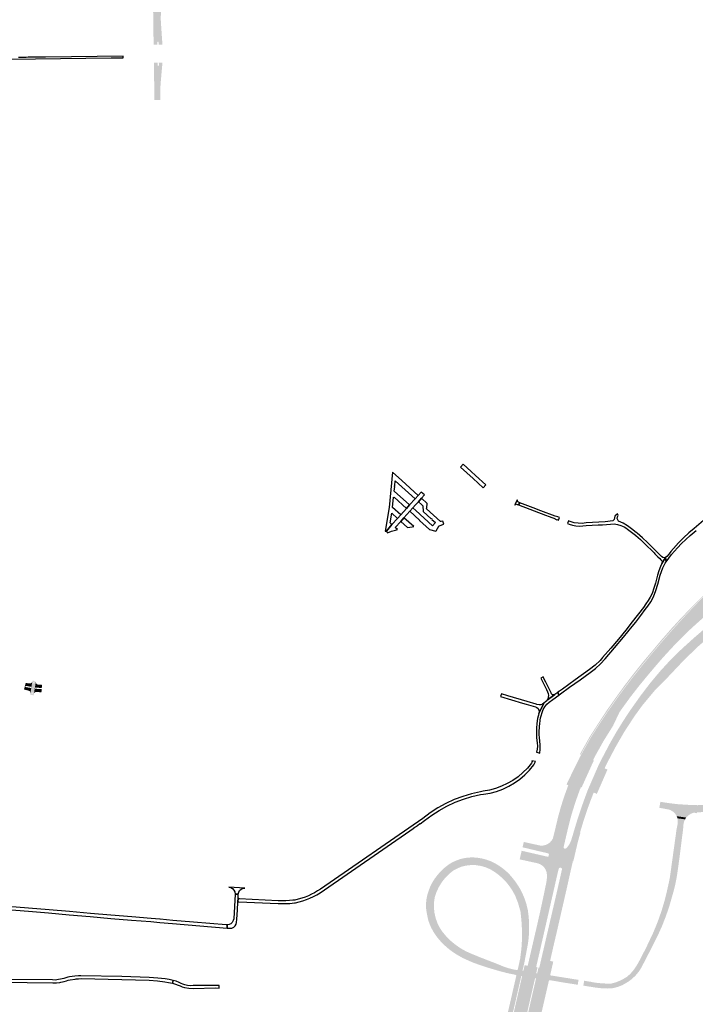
# Model space of a CAD drawing. Header units: metres. Extents: x 124582 to 143330, y 393481 to 406815.
# Tile 15 of 134: x 130843 to 131662, y 394542 to 395735. Entities that reach past the tile are written whole.
import ezdxf

# ---------------------------------------------------------------- set-up
doc = ezdxf.new("R2010")
doc.units = ezdxf.units.M
doc.header["$MEASUREMENT"] = 0
for name, color, linetype, lineweight in [('ir-ARC-asfalt-bestaande fietspaden-niet te inspecteren', 21, 'Continuous', 0), ('ir-ARC-asfalt-bestaande wegen-niet te inspecteren', 151, 'Continuous', 0), ('ir-ARC-asfalt-hoofdwegen-te inspecteren', 5, 'Continuous', 0), ('ir-ARC-fietspaden naastliggend- te inspecteren', 1, 'Continuous', 0)]:
    doc.layers.add(name, color=color, linetype=linetype, lineweight=lineweight)

msp = doc.modelspace()

# ---------------------------------------------------------------- hatches: boundary and pattern name
at = {"layer": 'ir-ARC-asfalt-hoofdwegen-te inspecteren', "linetype": 'Continuous', "lineweight": 13}
for points in [[(131005.483, 395704.577), (131005.187, 395723.382), (131004.699, 395761.5), (131004.706, 395762.092), (131009.158, 395762.178), (131009.2, 395758.57), (131009.606, 395757.967), (131010.332, 395758.001), (131010.68, 395758.639), (131010.639, 395762.192), (131015.239, 395762.199), (131015.131, 395759.987), (131014.122, 395737.519), (131014.153, 395735), (131014.293, 395732.287), (131014.781, 395724.953), (131016.133, 395704.741), (131011.476, 395704.672), (131011.449, 395706.284), (131011.429, 395707.506), (131011.041, 395708.146), (131010.292, 395708.138), (131009.917, 395707.491), (131009.936, 395706.248), (131009.961, 395704.661)], [(131006.324, 395637.45), (131006.255, 395649.025), (131006.077, 395666.528), (131005.801, 395682.747), (131010.274, 395682.811), (131010.314, 395679.562), (131010.53, 395679.021), (131011.067, 395678.795), (131011.605, 395679.019), (131011.823, 395679.559), (131011.783, 395682.788), (131016.24, 395682.826), (131016.094, 395681.64), (131014.151, 395659.815), (131013.521, 395650.59), (131013.443, 395647.855), (131013.437, 395645.351), (131013.469, 395637.504)], [(131522.851, 394844.605), (131521.896, 394845.063), (131534.002, 394866.619), (131544.63, 394883.123), (131554.659, 394898.51), (131564.983, 394913.117), (131575.767, 394928.047), (131586.63, 394942.207), (131597.809, 394956.262), (131609.235, 394969.823), (131621.051, 394983.951), (131632.952, 394997.473), (131645.193, 395010.853), (131657.848, 395023.688), (131670.574, 395036.333), (131696.051, 395061.902), (131708.893, 395074.542), (131721.93, 395087.025), (131735.046, 395099.546), (131748.223, 395111.738), (131761.779, 395123.612), (131775.216, 395135.598), (131788.18, 395148.2), (131800.933, 395160.75), (131805.147, 395165.006), (131813.927, 395173.286), (131822.488, 395181.454), (131834.587, 395194.902), (131844.743, 395209.614), (131853.103, 395225.506), (131860.244, 395241.991), (131867.691, 395258.454), (131875.416, 395274.755), (131883.704, 395290.792), (131894.01, 395305.744), (131905.561, 395319.62), (131918.309, 395332.498), (131931.689, 395344.562), (131946.171, 395355.455), (131960.911, 395365.817), (131980.771, 395379.212), (131995.675, 395389.493), (132010.977, 395399.843), (132011.65, 395398.972), (132011.913, 395398.606), (132010.256, 395397.462), (132009.658, 395397.026), (131996.602, 395388.127), (131981.671, 395378.058), (131961.642, 395364.502), (131946.861, 395354.363), (131933.171, 395343.748), (131926.383, 395337.968), (131919.246, 395331.445), (131906.683, 395318.596), (131895.195, 395304.824), (131885.175, 395289.943), (131876.554, 395274.169), (131869.117, 395258.191), (131868.84, 395257.52), (131861.603, 395241.371), (131854.452, 395224.85), (131846.067, 395208.809), (131835.664, 395193.974), (131823.697, 395180.368), (131814.994, 395172.047), (131805.59, 395163.464), (131804.059, 395162.045), (131789.132, 395147.076), (131776.296, 395134.437), (131762.736, 395122.513), (131749.197, 395110.676), (131735.955, 395098.487), (131722.842, 395086.113), (131709.89, 395073.6), (131697.088, 395060.921), (131684.298, 395048.113), (131682.301, 395046.143), (131681.502, 395045.935), (131696.788, 395061.209), (131709.566, 395073.913), (131722.535, 395086.413), (131735.657, 395098.791), (131748.918, 395110.966), (131762.48, 395122.879), (131775.977, 395134.785), (131788.777, 395147.425), (131801.484, 395160.226), (131805.776, 395164.359), (131814.659, 395172.39), (131823.321, 395180.699), (131835.252, 395194.266), (131845.634, 395209.047), (131853.973, 395225.032), (131861.206, 395241.571), (131868.55, 395258.047), (131876.149, 395274.383), (131884.726, 395290.186), (131894.846, 395305.136), (131906.378, 395318.91), (131918.943, 395331.829), (131932.405, 395343.756), (131946.611, 395354.755), (131961.434, 395364.991), (131981.412, 395378.42), (132009.261, 395397.379), (132008.946, 395397.842), (131996.044, 395389.027), (131981.13, 395378.902), (131961.168, 395365.485), (131946.322, 395355.242), (131932.084, 395344.215), (131918.559, 395332.218), (131905.977, 395319.269), (131894.431, 395305.434), (131884.296, 395290.502), (131875.644, 395274.663), (131868.042, 395258.27), (131860.701, 395241.818), (131853.497, 395225.316), (131845.193, 395209.319), (131834.861, 395194.623), (131822.934, 395181.134), (131814.339, 395172.817), (131805.386, 395164.76), (131801.067, 395160.587), (131788.37, 395147.797), (131775.632, 395135.161), (131762.081, 395123.261), (131748.519, 395111.382), (131735.286, 395099.203), (131722.176, 395086.821), (131709.178, 395074.313), (131696.355, 395061.59), (131683.606, 395048.86), (131670.913, 395036.015), (131658.361, 395023.061), (131646.053, 395009.927), (131633.934, 394996.561), (131622.032, 394982.994), (131610.358, 394969.266), (131598.874, 394955.324), (131587.571, 394941.276), (131576.603, 394926.956), (131565.941, 394912.408), (131555.592, 394897.624), (131545.549, 394882.619), (131534.908, 394866.075)], [(131551.879, 394828.108), (131544.351, 394831.357), (131547.896, 394838.51), (131552.723, 394847.73), (131559.106, 394859.813), (131566.317, 394872.358), (131574.968, 394886.293), (131583.769, 394899.567), (131595.588, 394916.225), (131601.669, 394924.2), (131606.866, 394931.015), (131619.195, 394945.758), (131631.846, 394959.543), (131645.115, 394972.459), (131659.122, 394985.161), (131673.436, 394997.543), (131676.562, 395000), (131688.25, 395009.187), (131703.923, 395020.27), (131720.306, 395030.748), (131756.048, 395052.262), (131759.919, 395043.579), (131760.657, 395042.034), (131762.005, 395035.806), (131738.933, 395026.807), (131717.256, 395015.289), (131696.266, 395001.328), (131694.551, 395000), (131680.64, 394989.231), (131663.64, 394974.329), (131645.823, 394956.807), (131629.287, 394939.297), (131612.784, 394922.57), (131609.501, 394918.625), (131597.802, 394904.566), (131588.149, 394891.296), (131575.744, 394872.278), (131564.233, 394852.359), (131560.005, 394844.032), (131555.764, 394836.161)], [(131576.242, 394905.004), (131566.392, 394912.113), (131577.034, 394926.629), (131588.029, 394940.936), (131599.32, 394954.991), (131610.755, 394968.914), (131622.47, 394982.641), (131634.363, 394996.197), (131646.47, 395009.537), (131658.798, 395022.713), (131671.339, 395035.646), (131676.466, 395040.837), (131682.655, 395034.724), (131686.328, 395030.153), (131689.69, 395025.648), (131685.963, 395022.867), (131674.765, 395013.482), (131663.356, 395003.401), (131659.646, 395000), (131652.434, 394993.39), (131641.869, 394982.96), (131632.131, 394972.675), (131622.317, 394961.981), (131612.671, 394950.815), (131602.795, 394939.083), (131594.817, 394929.361), (131593.135, 394927.311), (131583.67, 394915.162)], [(130850.739, 394922.966), (130848.425, 394923.654), (130850.554, 394931.572), (130852.93, 394931.163), (130852.078, 394927.728), (130850.926, 394928.001), (130850.366, 394927.898), (130850.047, 394927.426), (130850.162, 394926.868), (130850.642, 394926.56), (130851.669, 394926.35)], [(130856.289, 394919.225), (130856.035, 394920.564), (130855.179, 394921.624), (130853.924, 394922.156), (130850.739, 394922.966), (130851.669, 394926.35), (130853.595, 394925.955), (130856.542, 394925.431), (130857.047, 394925.569), (130857.323, 394926.014)], [(130857.325, 394926.026), (130857.203, 394926.549), (130856.752, 394926.842), (130852.078, 394927.728), (130852.93, 394931.163), (130854.846, 394930.941), (130856.13, 394930.867), (130857.311, 394931.375), (130858.141, 394932.357), (130858.445, 394932.891)], [(130861.552, 394925.443), (130862.751, 394932.685), (130862.731, 394932.246), (130863.102, 394930.942), (130864.045, 394929.968), (130865.336, 394929.556), (130867.873, 394929.331), (130867.546, 394925.486), (130862.351, 394925.967), (130861.846, 394925.865)], [(130860.415, 394918.554), (130861.537, 394925.356), (130861.716, 394924.818), (130862.237, 394924.595), (130866.001, 394924.202), (130867.511, 394924.094), (130867.193, 394920.321), (130863.509, 394920.59), (130863.244, 394920.602), (130862.977, 394920.589), (130861.876, 394920.267), (130860.977, 394919.554)], [(131533.585, 394835.94), (131521.592, 394841.064), (131523.342, 394844.37), (131535.374, 394865.794), (131546.027, 394882.359), (131556.047, 394897.337), (131566.392, 394912.113), (131576.242, 394905.004), (131570.041, 394896.355), (131555.566, 394874.331), (131548.528, 394863.014), (131540.195, 394848.896), (131539.034, 394846.62)], [(131537.32, 394834.344), (131533.585, 394835.94), (131539.034, 394846.62), (131540.195, 394848.896), (131548.528, 394863.014), (131555.566, 394874.331), (131570.041, 394896.355), (131562.32, 394880.061), (131561.476, 394878.62), (131556.042, 394869.937), (131550.329, 394860.727), (131550.246, 394860.513), (131540.906, 394843.881), (131537.986, 394838.121), (131538.835, 394837.656)], [(131524.035, 394805.007), (131523.217, 394805.393), (131512.549, 394809.977), (131507.49, 394812.155), (131508.257, 394813.756), (131510.193, 394817.805), (131510.953, 394819.382), (131513.705, 394825.125), (131514.273, 394826.34), (131514.583, 394826.968), (131515.494, 394828.747), (131516.623, 394831.027), (131517.295, 394832.385), (131518.292, 394834.399), (131518.808, 394835.441), (131520.79, 394839.444), (131521.592, 394841.064), (131537.32, 394834.344), (131536.577, 394832.704), (131534.741, 394828.649), (131534.271, 394827.611), (131533.263, 394825.386), (131532.734, 394824.218), (131531.663, 394821.853), (131529.974, 394818.122), (131527.374, 394812.38), (131526.627, 394810.73), (131524.794, 394806.684)], [(131538.701, 394798.772), (131531.487, 394801.846), (131532.213, 394803.511), (131533.979, 394807.564), (131534.714, 394809.25), (131537.196, 394814.943), (131538.863, 394818.768), (131539.909, 394821.166), (131540.444, 394822.395), (131541.398, 394824.583), (131541.849, 394825.618), (131543.626, 394829.695), (131544.351, 394831.357), (131551.879, 394828.108), (131551.149, 394826.483), (131549.327, 394822.428), (131548.87, 394821.41), (131547.928, 394819.313), (131547.336, 394817.995), (131546.258, 394815.595), (131544.54, 394811.77), (131542.01, 394806.138), (131541.245, 394804.436), (131539.441, 394800.419)], [(131542.473, 394797.158), (131538.701, 394798.772), (131539.441, 394800.419), (131541.245, 394804.436), (131542.01, 394806.138), (131544.54, 394811.77), (131546.258, 394815.595), (131547.336, 394817.995), (131547.928, 394819.313), (131548.87, 394821.41), (131549.327, 394822.428), (131551.149, 394826.483), (131551.879, 394828.108), (131555.378, 394826.608), (131554.665, 394824.982), (131552.882, 394820.912), (131552.436, 394819.894), (131551.531, 394817.829), (131550.933, 394816.464), (131549.873, 394814.046), (131549.07, 394812.212), (131548.788, 394811.569), (131548.188, 394810.199), (131545.716, 394804.558), (131544.961, 394802.836), (131543.198, 394798.813)], [(131487.498, 394584.394), (131472.772, 394586.766), (131484.975, 394639.356), (131490.052, 394661.111), (131495.555, 394684.953), (131498.444, 394697.789), (131500.172, 394705.463), (131500.464, 394706.079), (131500.041, 394708.159), (131498.536, 394709.279), (131496.542, 394709.797), (131494.237, 394709.213), (131493.017, 394707.138), (131489.788, 394692.349), (131482.298, 394658.051), (131466.365, 394587.797), (131458.72, 394589.028), (131465.561, 394618.683), (131469.7, 394636.437), (131473.632, 394653.814), (131477.51, 394671.694), (131481.294, 394689.938), (131481.9, 394694.514), (131482.021, 394699.128), (131481.577, 394702.302), (131480.461, 394705.306), (131478.726, 394708.001), (131476.453, 394710.259), (131473.747, 394711.977), (131470.736, 394713.073), (131469.337, 394713.396), (131448.986, 394717.819), (131449.044, 394718.052), (131449.046, 394718.061), (131451.388, 394728.239), (131451.391, 394728.253), (131471.544, 394723.607), (131474.814, 394722.855), (131482.794, 394721.04), (131483.547, 394721.165), (131483.99, 394721.787), (131484.417, 394723.918), (131484.281, 394724.652), (131483.665, 394725.073), (131475.741, 394726.931), (131472.433, 394727.694), (131452.373, 394732.485), (131453.662, 394737.404), (131454.05, 394738.885), (131473.915, 394734.537), (131474.11, 394734.487), (131477.206, 394734.537), (131480.23, 394735.207), (131483.058, 394736.469), (131485.575, 394738.273), (131487.679, 394740.545), (131489.286, 394743.192), (131492.407, 394756.105), (131495.515, 394769.125), (131499.052, 394781.981), (131503.125, 394794.542), (131507.853, 394807.61), (131505.773, 394808.653), (131505.811, 394808.726), (131505.839, 394808.711), (131507.49, 394812.155), (131512.549, 394809.977), (131519.515, 394806.984), (131517.88, 394803.124), (131513.642, 394792.032), (131509.345, 394778.523), (131502.031, 394749.072), (131498.187, 394731.624), (131500.121, 394728.547), (131503.818, 394729.62), (131504.541, 394730.725), (131505.724, 394731.606), (131506.725, 394732.691), (131508.561, 394735.145), (131510.075, 394737.81), (131511.244, 394740.644), (131512.449, 394744.409), (131517.863, 394762.475), (131520.724, 394771.559), (131523.828, 394780.739), (131527.054, 394789.866), (131530.051, 394797.935), (131531.487, 394801.846), (131538.701, 394798.772), (131535.224, 394789.921), (131531.996, 394781.185), (131528.922, 394772.337), (131526.098, 394763.561), (131522.208, 394750.758), (131522.733, 394750.567), (131520.762, 394743.822), (131518.988, 394737.023), (131513.993, 394715.59), (131513.47, 394715.698), (131509.555, 394698.614), (131507.256, 394688.19), (131505.812, 394681.642), (131500.599, 394659.027), (131494.298, 394631.43), (131489.437, 394610.637), (131485.871, 394594.88), (131489.702, 394594.001), (131488.315, 394587.959)], [(131500.121, 394728.547), (131498.187, 394731.624), (131502.031, 394749.072), (131509.345, 394778.523), (131513.642, 394792.032), (131517.88, 394803.124), (131519.515, 394806.984), (131523.217, 394805.393), (131521.629, 394801.493), (131516.679, 394787.704), (131512.317, 394773.719), (131510.229, 394766.315), (131508.34, 394758.858), (131508.297, 394758.565), (131504.957, 394744.515), (131504.428, 394742.201), (131502.679, 394734.544), (131502.327, 394733.005), (131502.312, 394732.055), (131502.774, 394731.225), (131503.591, 394730.738), (131504.541, 394730.725), (131503.818, 394729.62)], [(131702.882, 394773.231), (131701.996, 394773.858), (131700.6, 394774.774), (131700.347, 394774.882), (131700.081, 394774.943), (131699.931, 394776.601), (131689.495, 394775.599), (131681.441, 394775.245), (131663.969, 394774.905), (131663.782, 394773.668), (131661.467, 394774.174), (131660.202, 394774.35), (131659.786, 394774.385), (131631.451, 394777.594), (131631.147, 394777.731), (131630.571, 394777.932), (131629.71, 394778.165), (131628.346, 394778.42), (131618.164, 394780.319), (131619.48, 394787.595), (131625.39, 394786.59), (131629.186, 394786.015), (131632.493, 394785.605), (131639.986, 394784.725), (131640.983, 394784.636), (131641.792, 394784.592), (131654.364, 394783.8), (131656.46, 394783.712), (131661.686, 394783.569), (131664.113, 394783.473), (131669.88, 394783.505), (131679.944, 394783.856), (131689.984, 394784.629), (131694.501, 394785.129), (131697.624, 394785.544), (131702.597, 394786.639), (131707.767, 394787.915), (131711.041, 394788.967), (131712.469, 394789.376), (131718.631, 394791.761), (131724.606, 394794.584), (131730.363, 394797.828), (131731.051, 394798.274), (131737.751, 394802.856), (131738.078, 394803.094), (131743.969, 394795.429), (131743.639, 394795.18), (131738.167, 394791.307), (131732.41, 394787.873), (131726.402, 394784.899), (131720.054, 394782.133), (131719.501, 394781.764), (131719.103, 394781.23), (131716.689, 394776.567)], [(131650.692, 394768.44), (131639.265, 394770.085), (131639.145, 394770.348), (131637.613, 394772.812), (131635.613, 394774.915), (131633.625, 394776.399), (131631.451, 394777.594), (131659.786, 394774.385), (131656.448, 394773.082), (131653.431, 394771.15), (131650.853, 394768.662)], [(131646.556, 394750.889), (131638.75, 394751.972), (131639.155, 394754.893), (131640.129, 394759.191), (131640.51, 394762.14), (131640.524, 394764.857), (131640.141, 394767.546), (131649.403, 394766.297), (131649.298, 394766.083), (131648.304, 394763.939), (131647.674, 394761.662), (131647.276, 394758.798), (131646.963, 394753.983)], [(131555.566, 394561.428), (131548.275, 394561.681), (131540.756, 394562.59), (131525.652, 394564.957), (131525.777, 394564.954), (131525.9, 394564.982), (131526.011, 394565.038), (131526.012, 394565.039), (131526.107, 394565.121), (131526.178, 394565.224), (131526.223, 394565.341), (131526.235, 394565.419), (131526.973, 394570.187), (131527.005, 394570.331), (131526.908, 394570.684), (131526.599, 394570.879), (131537.014, 394569.243), (131537.001, 394569.055), (131541.913, 394568.341), (131546.851, 394567.835), (131548.557, 394567.648), (131554.373, 394567.397), (131560.194, 394567.477), (131565.044, 394568.765), (131569.732, 394570.553), (131574.709, 394573.009), (131578.562, 394575.384), (131579.335, 394575.916), (131582.971, 394579.157), (131586.234, 394582.773), (131589.085, 394586.721), (131592.108, 394591.545), (131594.829, 394596.545), (131595.801, 394598.437), (131600.927, 394608.408), (131603.28, 394613.15), (131611.072, 394629.646), (131616.131, 394642.031), (131620.597, 394654.642), (131624.46, 394667.45), (131627.46, 394679.551), (131630.84, 394694.98), (131638.75, 394751.972), (131646.556, 394750.889), (131645.645, 394743.974), (131642.939, 394722.588), (131642.25, 394717.14), (131639.519, 394697.805), (131637.941, 394689.41), (131635.993, 394681.093), (131633.677, 394672.871), (131630.181, 394660.806), (131626.13, 394648.915), (131621.533, 394637.225), (131616.4, 394625.76), (131609.75, 394612.48), (131598.426, 394590.602), (131597.461, 394588.636), (131596.714, 394587.248), (131594.845, 394584.147), (131593.13, 394581.677), (131590.605, 394578.524), (131587.842, 394575.578), (131587.593, 394575.467), (131587.379, 394575.298), (131586.762, 394574.672), (131585.298, 394573.289), (131585.049, 394573.02), (131580.685, 394569.777), (131576.004, 394567.012), (131573.53, 394565.603), (131572.203, 394565.002), (131568.302, 394563.538), (131564.298, 394562.384), (131562.906, 394562.095), (131562.21, 394561.959), (131561.509, 394561.827), (131560.109, 394561.581), (131558.595, 394561.51), (131557.84, 394561.482), (131557.081, 394561.459)], [(131519.804, 394565.885), (131515.395, 394566.606), (131502.591, 394568.591), (131486.068, 394571.4), (131485.208, 394571.286), (131484.669, 394571.221), (131484.48, 394571.251), (131468.815, 394573.722), (131467.628, 394573.909), (131451.93, 394576.386), (131450.962, 394576.538), (131445.033, 394577.474), (131444.816, 394577.508), (131444.09, 394577.622), (131443.915, 394577.65), (131443.797, 394577.838), (131443.633, 394578.102), (131435.316, 394579.738), (131431.859, 394580.592), (131428.411, 394581.483), (131424.973, 394582.412), (131421.546, 394583.379), (131418.13, 394584.383), (131417.831, 394584.474), (131409.62, 394586.92), (131403.601, 394588.866), (131398.501, 394590.646), (131392.982, 394592.678), (131388.599, 394594.5), (131380.032, 394598.36), (131374.761, 394601.351), (131374.629, 394601.425), (131374.597, 394601.444), (131373.022, 394602.372), (131371.436, 394603.353), (131369.87, 394604.366), (131368.326, 394605.411), (131366.803, 394606.489), (131365.303, 394607.597), (131364.562, 394608.163), (131363.827, 394608.737), (131362.783, 394609.577), (131362.464, 394609.833), (131362.374, 394609.906), (131360.946, 394611.106), (131359.543, 394612.335), (131358.166, 394613.592), (131356.815, 394614.878), (131355.491, 394616.192), (131354.195, 394617.533), (131354.09, 394617.646), (131352.927, 394618.9), (131351.687, 394620.294), (131350.477, 394621.713), (131350.463, 394621.73), (131349.296, 394623.156), (131348.145, 394624.624), (131347.236, 394625.903), (131346.359, 394627.204), (131345.564, 394628.448), (131344.958, 394629.344), (131342.407, 394633.928), (131341.264, 394636.207), (131339.792, 394639.734), (131338.647, 394642.849), (131337.654, 394646.459), (131336.89, 394650.357), (131336.201, 394653.943), (131335.687, 394657.915), (131335.564, 394662.168), (131335.628, 394665.544), (131336.103, 394669.801), (131336.722, 394673.265), (131337.576, 394676.396), (131338.61, 394679.461), (131340.374, 394684.257), (131342.213, 394688.178), (131344.029, 394691.245), (131346.214, 394694.715), (131349.18, 394698.546), (131352.393, 394702.329), (131356.014, 394706.07), (131359.695, 394709.077), (131364.364, 394712.521), (131368.117, 394714.611), (131372.398, 394716.524), (131376.305, 394717.923), (131379.934, 394718.908), (131381.089, 394719.114), (131382.225, 394719.34), (131383.58, 394719.571), (131383.905, 394719.617), (131384.941, 394719.765), (131386.307, 394719.921), (131387.676, 394720.039), (131389.049, 394720.119), (131390.423, 394720.162), (131391.797, 394720.167), (131393.172, 394720.133), (131394.545, 394720.063), (131395.907, 394719.955), (131395.915, 394719.954), (131396.011, 394719.944), (131399.479, 394719.578), (131404.482, 394718.67), (131409.243, 394717.268), (131414.052, 394715.57), (131418.53, 394713.395), (131423.962, 394710.196), (131426.38, 394708.435), (131427.613, 394707.553), (131428.301, 394707.035), (131428.6, 394706.81), (131428.887, 394706.594), (131430.139, 394705.605), (131431.366, 394704.586), (131432.569, 394703.538), (131433.746, 394702.462), (131436.813, 394699.396), (131439.674, 394696.137), (131444.283, 394690.286), (131448.366, 394684.056), (131451.891, 394677.494), (131454.832, 394670.651), (131457.167, 394663.577), (131458.878, 394656.328), (131459.939, 394648.013), (131460.465, 394639.647), (131460.452, 394631.264), (131459.902, 394622.9), (131458.955, 394615.456), (131457.581, 394608.079), (131454.17, 394590.07), (131454.01, 394589.787), (131448.089, 394590.74), (131448.783, 394594.148), (131448.851, 394594.45), (131449.16, 394595.824), (131449.571, 394597.649), (131451.075, 394609.603), (131451.86, 394621.625), (131451.76, 394632.676), (131451.126, 394643.71), (131449.96, 394654.7), (131447.05, 394664.95), (131443.606, 394673.696), (131440.575, 394679.36), (131437.059, 394684.737), (131433.084, 394689.784), (131428.681, 394694.463), (131423.886, 394698.738), (131418.733, 394702.575), (131413.495, 394705.734), (131407.89, 394708.184), (131402.015, 394709.886), (131395.968, 394710.809), (131389.853, 394710.938), (131383.772, 394710.272), (131377.83, 394708.82), (131368.774, 394704.456), (131363.531, 394700.228), (131358.798, 394695.435), (131354.636, 394690.138), (131351.099, 394684.406), (131348.23, 394678.311), (131346.068, 394671.932), (131345.21, 394665.663), (131345.102, 394659.336), (131345.748, 394653.041), (131347.136, 394646.868), (131349.249, 394640.903), (131352.055, 394635.232), (131355.515, 394629.934), (131360.387, 394624.188), (131365.755, 394618.904), (131371.578, 394614.125), (131377.807, 394609.889), (131384.392, 394606.231), (131391.28, 394603.18), (131402.75, 394598.55), (131421.62, 394591.26), (131430.64, 394587.53), (131435.1, 394586.08), (131439.817, 394584.886), (131441.135, 394584.553), (131441.383, 394584.49), (131441.74, 394584.4), (131445.22, 394583.85), (131446.456, 394583.653), (131452.382, 394582.709), (131453.346, 394582.555), (131469.037, 394580.054), (131470.226, 394579.865), (131485.885, 394577.369), (131486.581, 394577.258), (131491.477, 394576.477), (131504.402, 394574.417), (131520.741, 394571.812), (131520.373, 394571.715), (131520.178, 394571.388), (131520.168, 394571.289), (131519.421, 394566.518), (131519.406, 394566.452), (131519.403, 394566.325), (131519.432, 394566.201), (131519.491, 394566.088), (131519.577, 394565.994), (131519.683, 394565.925)], [(131468.958, 394587.38), (131466.365, 394587.797), (131482.298, 394658.051), (131489.788, 394692.349), (131493.017, 394707.138), (131494.237, 394709.213), (131496.542, 394709.797), (131498.536, 394709.279), (131500.041, 394708.159), (131500.464, 394706.079), (131500.172, 394705.463), (131500.16, 394706.443), (131499.682, 394707.298), (131498.853, 394707.822), (131497.875, 394707.886), (131496.832, 394707.366), (131496.213, 394706.379), (131494.439, 394698.707), (131492.598, 394690.747), (131476.193, 394618.877)], [(131438.462, 394522.198), (131432.533, 394523.149), (131432.844, 394524.5), (131434.171, 394530.269), (131435.664, 394536.757), (131435.784, 394537.278), (131436.188, 394539.035), (131439.015, 394551.323), (131440.683, 394558.572), (131444.375, 394574.618), (131444.832, 394576.602), (131444.953, 394577.129), (131445.033, 394577.474), (131446.456, 394583.653), (131446.593, 394584.25), (131447.768, 394589.347), (131448.089, 394590.74), (131454.01, 394589.787), (131453.691, 394588.398), (131452.523, 394583.324), (131452.382, 394582.709), (131450.962, 394576.538), (131450.303, 394573.673), (131446.612, 394557.628), (131444.938, 394550.35), (131442.127, 394538.129), (131440.1, 394529.317), (131438.773, 394523.551)], [(131455.154, 394519.524), (131446.595, 394520.895), (131443.185, 394521.442), (131439.452, 394522.04), (131439.763, 394523.393), (131441.086, 394529.159), (131442.556, 394535.56), (131442.712, 394536.242), (131443.111, 394537.979), (131445.915, 394550.19), (131447.587, 394557.473), (131451.271, 394573.518), (131451.704, 394575.4), (131451.863, 394576.094), (131451.93, 394576.386), (131453.346, 394582.555), (131453.488, 394583.173), (131454.652, 394588.244), (131454.971, 394589.632), (131458.72, 394589.028), (131468.958, 394587.38), (131470.655, 394587.107), (131470.339, 394585.73), (131469.183, 394580.691), (131469.037, 394580.054), (131467.628, 394573.909), (131466.964, 394571.015), (131463.285, 394554.974), (131461.597, 394547.614), (131458.836, 394535.579), (131456.786, 394526.64), (131455.465, 394520.879)], [(131471.93, 394516.836), (131463.53, 394518.182), (131459.955, 394518.755), (131456.324, 394519.336), (131456.635, 394520.692), (131457.958, 394526.452), (131460.013, 394535.399), (131462.774, 394547.421), (131464.466, 394554.787), (131468.15, 394570.826), (131468.815, 394573.722), (131470.226, 394579.865), (131470.372, 394580.501), (131471.529, 394585.54), (131471.845, 394586.915), (131472.772, 394586.766), (131487.498, 394584.394), (131487.185, 394583.031), (131486.03, 394577.998), (131485.885, 394577.369), (131484.48, 394571.251), (131483.807, 394568.328), (131480.109, 394552.297), (131478.393, 394544.856), (131475.661, 394533.011), (131473.57, 394523.946), (131472.243, 394518.194)]]:
    msp.add_hatch(color=5, dxfattribs=at).paths.add_polyline_path(points)
at = {"layer": 'ir-ARC-fietspaden naastliggend- te inspecteren', "linetype": 'Continuous', "lineweight": 30}
h = msp.add_hatch(color=1, dxfattribs=at)
h.paths.add_polyline_path([(130860.008, 394916.542), (130855.979, 394917.246), (130856.014, 394917.456), (130856.247, 394918.877), (130856.289, 394919.225), (130857.323, 394926.014), (130857.325, 394926.026), (130858.445, 394932.891), (130859.267, 394934.409), (130862.751, 394932.685), (130861.552, 394925.443), (130861.537, 394925.356), (130860.415, 394918.554), (130860.344, 394918.202)])
h.paths.add_polyline_path([(130858.323, 394917.307), (130857.862, 394917.336), (130857.626, 394917.734), (130857.92, 394919.837), (130858.26, 394920.208), (130858.756, 394920.128), (130858.961, 394919.668), (130858.649, 394917.91), (130858.607, 394917.672)], flags=16)
h.paths.add_polyline_path([(130860.505, 394930.728), (130860.006, 394930.798), (130859.806, 394931.261), (130860.035, 394932.763), (130860.354, 394933.172), (130860.866, 394933.096), (130861.054, 394932.613), (130860.825, 394931.118)], flags=16)

# ---------------------------------------------------------------- linework, layer by layer
at = {"layer": 'ir-ARC-asfalt-bestaande fietspaden-niet te inspecteren', "color": 11, "linetype": 'Continuous', "lineweight": 30, "flags": 128}
for points in [[(130800.675, 395686.663), (130953.884, 395688.588), (130961.753, 395688.686), (130968.626, 395688.772), (130968.603, 395690.596), (130874.471, 395689.485), (130859.596, 395689.309), (130853.555, 395689.238), (130850.954, 395689.207), (130844.15, 395689.127), (130841.713, 395689.098)], [(131674.512, 395130.474), (131660.516, 395118.691), (131654.098, 395113.256), (131647.544, 395107.285), (131641.268, 395101.022), (131635.283, 395094.481), (131631.937, 395090.556), (131629.919, 395088.023), (131627.107, 395084.64), (131625.82, 395083.44), (131626.424, 395078.276), (131633.118, 395086.883), (131640.246, 395095.135), (131645.018, 395100.26), (131650.228, 395105.413), (131655.701, 395110.284), (131662.628, 395116.176)]]:
    msp.add_lwpolyline(points, dxfattribs=at)
for points in [[(131446.323, 395153.019), (131446.121, 395153.117), (131443.169, 395147.044), (131443.326, 395146.968), (131444.035, 395147.676), (131444.989, 395147.981), (131445.977, 395147.817), (131446.261, 395147.692), (131447.722, 395147.141), (131449.044, 395149.832), (131447.566, 395150.383), (131446.685, 395150.988), (131446.229, 395151.954), (131446.323, 395153.019)], [(131449.044, 395149.832), (131447.722, 395147.141), (131480.092, 395134.856), (131484.874, 395132.999), (131488.137, 395131.785), (131490.424, 395130.931), (131493.87, 395129.169), (131493.921, 395129.306), (131495.975, 395128.537), (131497.215, 395131.853), (131495.148, 395132.643), (131495.198, 395132.744), (131491.811, 395133.597), (131485.506, 395135.986), (131481.241, 395137.62), (131471.551, 395141.299), (131468.623, 395142.427), (131449.044, 395149.832)], [(131508.104, 395127.796), (131506.858, 395124.466), (131508.928, 395123.692), (131512.896, 395122.53), (131516.964, 395121.79), (131521.087, 395121.48), (131525.387, 395121.615), (131529.647, 395122.219), (131544.01, 395122.824), (131545.634, 395122.892), (131548.022, 395122.875), (131549.372, 395123.004), (131559.186, 395123.939), (131563.422, 395124.023), (131567.624, 395123.472), (131571.696, 395122.299), (131575.546, 395120.53), (131577.554, 395119.305), (131579.447, 395117.924), (131589.344, 395110.529), (131589.773, 395110.172), (131595.174, 395105.386), (131600.405, 395100.414), (131611.796, 395089.22), (131612.809, 395087.954), (131616.353, 395084.254), (131618.7, 395082.229), (131620.191, 395080.773), (131621.159, 395079.371), (131621.522, 395077.707), (131621.227, 395076.03), (131625.82, 395083.44), (131624.062, 395083.149), (131622.338, 395083.598), (131620.96, 395084.692), (131618.994, 395086.5), (131611.857, 395093.452), (131603.697, 395101.561), (131597.611, 395107.338), (131591.263, 395112.826), (131590.135, 395113.68), (131584.503, 395118.087), (131579.649, 395121.802), (131574.382, 395124.903), (131568.779, 395127.344), (131567.743, 395128.93), (131567.276, 395130.766), (131567.428, 395132.654), (131568.183, 395134.391), (131567.425, 395136.445), (131564.294, 395133.41), (131563.324, 395129.458), (131561.799, 395127.946), (131552.619, 395126.611), (131529.624, 395125.424), (131524.728, 395124.805), (131519.794, 395124.864), (131514.914, 395125.601), (131510.182, 395127.002), (131508.104, 395127.796)], [(131625.82, 395083.44), (131621.227, 395076.03), (131619.652, 395072.714), (131617.625, 395067.477), (131616.025, 395062.093), (131613.545, 395052.514), (131611.646, 395046.192), (131609.325, 395040.013), (131607.261, 395035.534), (131604.818, 395031.25), (131602.014, 395027.193), (131598.909, 395022.992), (131585.46, 395005.493), (131577.448, 394995.438), (131568.594, 394984.513), (131559.568, 394973.73), (131549.499, 394962.263), (131547.935, 394960.523), (131546.327, 394958.817), (131540.249, 394953.045), (131533.699, 394947.816), (131516.309, 394935.24), (131500.77, 394924.087), (131497.157, 394921.664), (131495.115, 394920.351), (131496.451, 394916.803), (131498.467, 394918.326), (131509.309, 394926.301), (131522.143, 394935.42), (131534.351, 394943.963), (131540.847, 394949.067), (131546.927, 394954.66), (131552.555, 394960.708), (131563.945, 394973.924), (131574.809, 394986.854), (131585.411, 395000), (131589.535, 395005.264), (131595.808, 395013.383), (131601.068, 395020.335), (131604.356, 395024.553), (131607.984, 395029.92), (131611.045, 395035.63), (131614.141, 395043.304), (131616.569, 395051.214), (131619.365, 395062.129), (131620.648, 395066.498), (131622.309, 395070.738), (131624.334, 395074.817), (131625.345, 395076.566), (131626.424, 395078.276), (131625.82, 395083.44)], [(131487.611, 394918.32), (131487.009, 394919.477), (131480.854, 394932.347), (131479.238, 394935.229), (131477.44, 394938.801), (131474.472, 394937.277), (131475.019, 394936.354), (131479.416, 394927.794), (131481.488, 394923.421), (131482.703, 394920.741), (131483.517, 394918.571), (131483.828, 394916.275), (131483.681, 394914.29), (131483.157, 394912.369), (131482.275, 394910.584), (131491.399, 394917.343), (131489.742, 394916.939), (131488.835, 394917.195), (131487.611, 394918.32)], [(131456.865, 394905.788), (131468.01, 394902.606), (131469.83, 394901.762), (131471.297, 394900.393), (131472.265, 394898.635), (131472.638, 394896.664), (131472.379, 394894.674), (131478.347, 394906.922), (131476.712, 394905.605), (131474.728, 394904.917), (131472.629, 394904.94), (131469.817, 394905.473), (131469.108, 394905.686), (131458.244, 394908.945), (131434.512, 394915.947), (131426.948, 394918.178), (131425.809, 394914.888), (131452.325, 394907.152), (131456.865, 394905.788)], [(131472.566, 394871.868), (131472.967, 394878.736), (131473.242, 394882.28), (131473.619, 394885.529), (131473.788, 394886.438), (131474.392, 394889.398), (131474.948, 394891.828), (131476.118, 394895.519), (131477.511, 394899.19), (131479.462, 394902.598), (131481.923, 394905.658), (131484.833, 394908.294), (131488.996, 394911.403), (131496.451, 394916.803), (131495.115, 394920.351), (131494.637, 394919.806), (131493.926, 394919.238), (131491.399, 394917.343), (131482.275, 394910.584), (131481.75, 394910.016), (131480.119, 394908.57), (131478.347, 394906.922), (131472.379, 394894.674), (131471.683, 394892.344), (131471.223, 394891.385), (131470.516, 394888.264), (131469.883, 394882.221), (131469.451, 394876.582), (131469.229, 394870.931), (131469.418, 394864.875), (131470.087, 394858.853), (131470.455, 394854.934), (131470.192, 394851.253), (131469.434, 394847.642), (131469.586, 394847.589), (131473.245, 394846.408), (131473.435, 394846.346), (131473.688, 394851.172), (131473.801, 394853.776), (131473.752, 394856.381), (131472.839, 394865.413), (131472.481, 394868.631), (131472.566, 394871.868)], [(131333.779, 394764.767), (131342.398, 394771.27), (131351.455, 394777.148), (131360.905, 394782.371), (131370.7, 394786.914), (131380.792, 394790.752), (131391.13, 394793.868), (131401.662, 394796.245), (131405.136, 394796.901), (131413.079, 394798.209), (131420.871, 394800.229), (131428.448, 394802.945), (131435.75, 394806.335), (131442.715, 394810.37), (131449.286, 394815.019), (131455.411, 394820.242), (131461.039, 394825.998), (131466.124, 394832.238), (131468.059, 394836.174), (131463.713, 394837.156), (131463.956, 394836.174), (131463.809, 394835.174), (131463.294, 394834.303), (131458.34, 394828.381), (131452.889, 394822.912), (131446.982, 394817.94), (131440.664, 394813.501), (131433.983, 394809.63), (131426.991, 394806.356), (131419.74, 394803.704), (131412.285, 394801.693), (131404.683, 394800.34), (131401.373, 394799.722), (131390.559, 394797.302), (131379.945, 394794.118), (131369.585, 394790.186), (131359.531, 394785.527), (131349.834, 394780.163), (131340.544, 394774.123), (131331.707, 394767.436), (131207.572, 394681.85), (131204.117, 394679.587), (131200.558, 394677.492), (131196.902, 394675.578), (131193.153, 394673.852), (131189.062, 394672.222), (131184.889, 394670.816), (131180.657, 394669.606), (131176.38, 394668.563), (131174.309, 394668.286), (131169.932, 394667.921), (131165.542, 394667.701), (131160.881, 394667.615), (131156.225, 394667.69), (131108.974, 394670.213), (131107.995, 394670.652), (131107.687, 394666.263), (131108.586, 394666.545), (131156.271, 394664.255), (131166.481, 394664.315), (131170.675, 394664.498), (131176.13, 394665.072), (131177.433, 394665.315), (131181.873, 394666.416), (131186.28, 394667.641), (131190.622, 394669.066), (131194.865, 394670.762), (131199.071, 394672.739), (131203.165, 394674.939), (131207.141, 394677.367), (131321.335, 394756.178), (131321.231, 394756.301), (131322.82, 394757.351), (131325.165, 394758.808), (131328.156, 394761.373), (131328.414, 394761.064), (131333.779, 394764.767)]]:
    msp.add_lwpolyline(points, close=True, dxfattribs=at)
at = {"layer": 'ir-ARC-asfalt-bestaande wegen-niet te inspecteren', "color": 7, "linetype": 'Continuous', "lineweight": 30, "flags": 128}
for points in [[(131395.46, 395182.785), (131390.124, 395187.587), (131380.388, 395196.386), (131377.162, 395192.814), (131392.532, 395178.974), (131404.917, 395167.75), (131408.159, 395171.311), (131395.46, 395182.785)], [(131304.951, 395135.148), (131295.086, 395144.012), (131296.297, 395156.389), (131296.665, 395156.062), (131296.942, 395156.357), (131311.878, 395142.876), (131315.678, 395147.04), (131297.024, 395163.783), (131297.566, 395169.323), (131296.991, 395169.871), (131297.688, 395170.664), (131298.225, 395176.15), (131322.371, 395154.477), (131326.114, 395158.6), (131306.145, 395176.602), (131294.847, 395186.731), (131290.672, 395143.815), (131285.84, 395115.528), (131287.794, 395115.143), (131294.267, 395123.34), (131291.995, 395125.407), (131293.974, 395137.012), (131300.925, 395130.694), (131304.951, 395135.148)], [(131311.878, 395142.876), (131304.951, 395135.148), (131300.925, 395130.694), (131294.267, 395123.34), (131287.794, 395115.143), (131288.45, 395113.722), (131288.793, 395113.326), (131293.535, 395115.178), (131298.396, 395116.688), (131300.902, 395117.343), (131298.177, 395119.789), (131304.814, 395127.18), (131308.815, 395131.623), (131315.777, 395139.393), (131319.546, 395143.526), (131322.93, 395147.281), (131326.241, 395150.955), (131330, 395155.107), (131333.623, 395159.149), (131329.806, 395162.615), (131329.703, 395162.503), (131326.114, 395158.6), (131322.371, 395154.477), (131315.678, 395147.04), (131311.878, 395142.876)], [(131357.201, 395123.718), (131355.895, 395127.593), (131353.727, 395126.868), (131353.477, 395126.844), (131353.242, 395126.94), (131336.044, 395142.328), (131335.88, 395142.665), (131336.022, 395143.012), (131336.517, 395143.524), (131336.992, 395148.81), (131330, 395155.107), (131326.241, 395150.955), (131329.835, 395147.713), (131331.706, 395146.025), (131331.995, 395139.101), (131341.761, 395130.34), (131342.054, 395130.682), (131342.824, 395129.973), (131342.523, 395129.622), (131346.89, 395125.679), (131343.516, 395121.915), (131323.179, 395140.251), (131319.546, 395143.526), (131315.777, 395139.393), (131327.793, 395128.547), (131327.532, 395128.268), (131339.623, 395117.313), (131347.348, 395115.318), (131347.766, 395115.873), (131347.809, 395115.93), (131351.199, 395121.219), (131351.3, 395121.578), (131351.577, 395121.827), (131357.201, 395123.718)], [(131315.743, 395120.036), (131318.789, 395120.545), (131320.823, 395120.804), (131308.815, 395131.623), (131304.814, 395127.18), (131313.187, 395119.608), (131315.743, 395120.036)], [(131097.958, 394634.404), (131100.349, 394634.599), (131102.555, 394635.54), (131104.35, 394637.131), (131105.55, 394639.209), (131106.03, 394641.559), (131106.296, 394645.518), (131107.03, 394656.469), (131107.687, 394666.263), (131107.995, 394670.652), (131108.083, 394675.628), (131104.331, 394675.857), (131102.48, 394645.904), (131101.951, 394643.611), (131100.793, 394641.562), (131099.1, 394639.927), (131097.012, 394638.84), (131094.702, 394638.391), (131094.465, 394634.697), (131097.958, 394634.404)], [(131104.331, 394675.857), (131108.083, 394675.628), (131108.561, 394677.977), (131109.726, 394680.071), (131111.47, 394681.715), (131113.629, 394682.755), (131116.002, 394683.094), (131096.555, 394684.194), (131098.988, 394683.637), (131101.15, 394682.391), (131102.852, 394680.566), (131103.944, 394678.322), (131104.331, 394675.857)], [(131084.703, 394565.076), (131080.535, 394565.179), (131053.441, 394564.889), (131050.008, 394564.794), (131046.589, 394565.113), (131043.233, 394565.84), (131040.951, 394566.619), (131038.752, 394567.61), (131036.411, 394568.819), (131032.768, 394570.13), (131029.042, 394571.18), (131028.262, 394567.74), (131031.825, 394566.73), (131035.301, 394565.45), (131037.642, 394564.61), (131040.263, 394563.565), (131042.953, 394562.71), (131048.203, 394561.787), (131053.531, 394561.61), (131080.605, 394562.139), (131084.736, 394562.001), (131084.703, 394565.076)]]:
    msp.add_lwpolyline(points, close=True, dxfattribs=at)
for points in [[(130828.247, 394656.958), (130853.815, 394654.972), (130878.289, 394652.943), (130903.168, 394650.852), (130928.572, 394648.607), (130953.74, 394646.397), (130978.59, 394644.329), (131001.938, 394642.43), (131012.966, 394641.514), (131028.293, 394640.24), (131094.465, 394634.697), (131094.702, 394638.391), (131093.492, 394638.422), (131053.667, 394641.932), (131028.563, 394643.994), (131013.364, 394645.262), (131013.048, 394645.289), (131002.438, 394646.174), (130978.97, 394648.077), (130953.539, 394650.249), (130928.967, 394652.388), (130903.674, 394654.613), (130878.791, 394656.678), (130853.707, 394658.774), (130828.923, 394660.672)], [(130799.47, 394568.98), (130852.42, 394568.58), (130883.483, 394568.231), (130887.778, 394568.24), (130892.027, 394568.865), (130893.16, 394569.139), (130896.97, 394570.04), (130899.941, 394570.851), (130902.066, 394571.476), (130904.23, 394571.949), (130910.261, 394572.925), (130911.543, 394573.093), (130914.355, 394573.328), (130917.69, 394573.429), (130966.97, 394572.33), (131000, 394571.442), (131010.021, 394570.531), (131019.023, 394569.568), (131023.662, 394568.753), (131028.262, 394567.74), (131029.042, 394571.18), (131024.351, 394572.209), (131019.623, 394573.05), (131010.741, 394574.029), (131000, 394574.911), (131000, 394574.911), (130967.16, 394575.841), (130917.33, 394576.959), (130914.341, 394576.808), (130910.075, 394576.425), (130906.826, 394576), (130903.593, 394575.46), (130901.57, 394575.006), (130896.5, 394573.38), (130886.39, 394571.61), (130882.84, 394571.829), (130799.38, 394572.501)]]:
    msp.add_lwpolyline(points, dxfattribs=at)
at = {"layer": 'ir-ARC-asfalt-hoofdwegen-te inspecteren', "color": 5, "linetype": 'Continuous', "lineweight": 13}
msp.add_solid([(130867.873, 394929.331), (130867.546, 394925.486), (130870.269, 394929.19), (130869.969, 394925.44)], dxfattribs=at)
at = {"layer": 'ir-ARC-asfalt-hoofdwegen-te inspecteren', "color": 5, "linetype": 'Continuous', "lineweight": 13, "extrusion": (0, 0, -1)}
for points in [[(-130867.511, 394924.094), (-130867.193, 394920.321), (-130869.953, 394923.969), (-130869.586, 394920.235)], [(-131650.692, 394768.44), (-131639.265, 394770.085), (-131649.403, 394766.297), (-131640.141, 394767.546)]]:
    msp.add_solid(points, dxfattribs=at)

doc.saveas('drawing.dxf')
